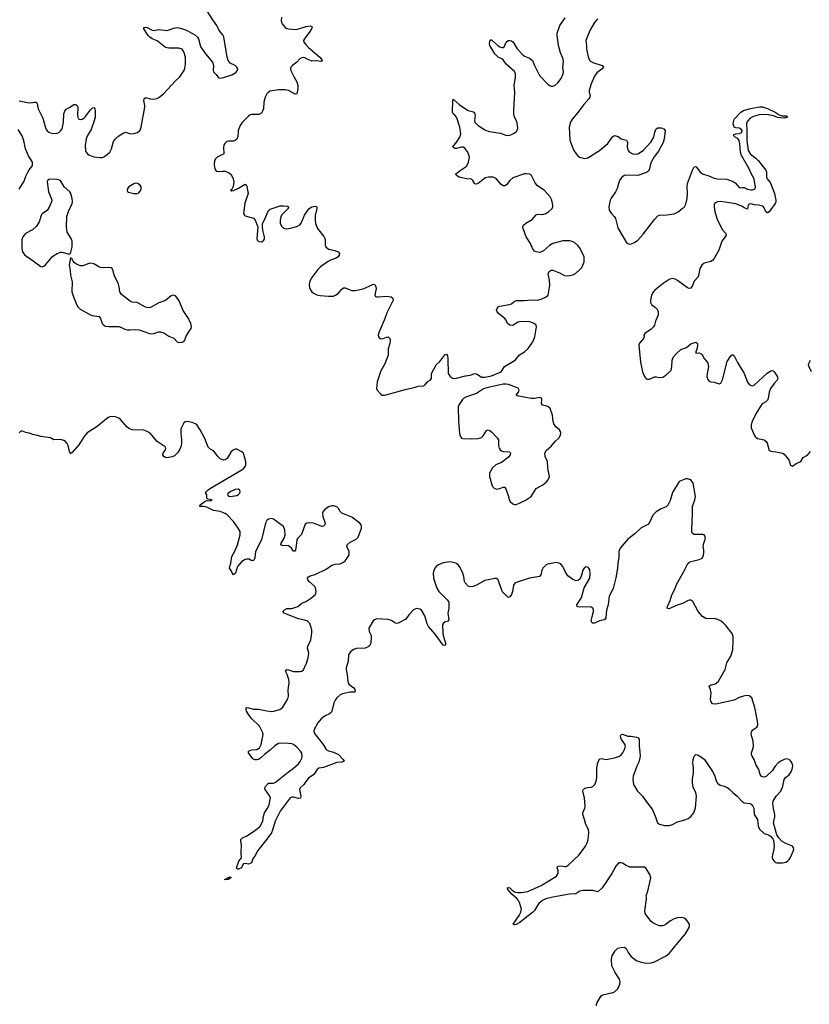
# Model space of a CAD drawing. Header units: inches. Extents: x 1682510 to 1839368, y 640758 to 791543.
# Tile 157 of 186: x 1796558 to 1806053, y 715568 to 727400. Entities that reach past the tile are written whole.
import ezdxf

# ---------------------------------------------------------------- set-up
doc = ezdxf.new("R2010")
doc.units = ezdxf.units.IN
doc.header["$MEASUREMENT"] = 0
for name, color, linetype in [('B7791', 7, 'Continuous'), ('B7792', 7, 'Continuous'), ('B8701', 7, 'Continuous'), ('B8702', 7, 'Continuous')]:
    doc.layers.add(name, color=color, linetype=linetype)

msp = doc.modelspace()

# ---------------------------------------------------------------- linework, layer by layer
at = {"layer": 'B7791', "color": 6, "elevation": 500}
msp.add_lwpolyline([(1800000, 718244), (1799974, 718210), (1799931, 718170), (1799923, 718150), (1799938, 718070), (1799933, 718047), (1799910, 718043), (1799850, 718057), (1799830, 718057), (1799810, 718049), (1799690, 717890), (1799629, 717771), (1799598, 717662), (1799584, 717630), (1799530, 717552), (1799422, 717418), (1799390, 717357), (1799362, 717318), (1799345, 717270), (1799310, 717252), (1799270, 717261), (1799250, 717255), (1799239, 717241), (1799227, 717210), (1799190, 717192), (1799174, 717194), (1799164, 717210), (1799192, 717290), (1799226, 717330), (1799223, 717390), (1799226, 717486), (1799217, 717530), (1799218, 717550), (1799239, 717570), (1799290, 717592), (1799370, 717644), (1799419, 717681), (1799449, 717710), (1799481, 717770), (1799490, 717830), (1799503, 717870), (1799542, 717930), (1799558, 717970), (1799573, 718050), (1799567, 718070), (1799510, 718150), (1799507, 718170), (1799514, 718186), (1799550, 718225), (1799610, 718224), (1799630, 718232), (1799790, 718363), (1799850, 718405), (1799910, 718460), (1799930, 718486), (1799950, 718525), (1799956, 718550), (1799950, 718585), (1799933, 718610), (1799890, 718657), (1799850, 718690), (1799830, 718698), (1799790, 718704), (1799690, 718706), (1799670, 718703), (1799630, 718679), (1799574, 718626), (1799506, 718574), (1799454, 718526), (1799430, 718512), (1799410, 718505), (1799390, 718506), (1799360, 718520), (1799311, 718590), (1799310, 718610), (1799350, 718627), (1799410, 718630), (1799440, 718650), (1799462, 718690), (1799484, 718810), (1799481, 718830), (1799463, 718870), (1799440, 718910), (1799350, 719000), (1799310, 719050), (1799286, 719090), (1799280, 719110), (1799282, 719130), (1799290, 719134), (1799309, 719131), (1799370, 719115), (1799430, 719115), (1799530, 719094), (1799590, 719088), (1799613, 719090), (1799686, 719110), (1799721, 719139), (1799781, 719239), (1799791, 719270), (1799787, 719347), (1799797, 719430), (1799796, 719470), (1799773, 719533), (1799753, 719570), (1799770, 719590), (1799790, 719589), (1799850, 719568), (1799930, 719566), (1799950, 719570), (1799972, 719588), (1800000, 719651)], dxfattribs=at)
msp.add_lwpolyline([(1799070, 717068), (1799022, 717070), (1799050, 717082), (1799055, 717090), (1799090, 717101), (1799097, 717097), (1799096, 717090)], close=True, dxfattribs=at)
at = {"layer": 'B7792', "color": 6, "elevation": 500}
for points in [[(1796550, 726425), (1796650, 726404), (1796690, 726401), (1796730, 726410), (1796755, 726410), (1796763, 726403), (1796767, 726390), (1796778, 726330), (1796836, 726216), (1796873, 726090), (1796890, 726065), (1796910, 726049), (1796930, 726039), (1796970, 726031), (1797010, 726035), (1797030, 726044), (1797050, 726063), (1797069, 726090), (1797083, 726170), (1797089, 726271), (1797099, 726301), (1797116, 726324), (1797156, 726344), (1797210, 726381), (1797230, 726380), (1797250, 726370), (1797255, 726350), (1797252, 726252), (1797255, 726230), (1797270, 726206), (1797290, 726201), (1797310, 726205), (1797330, 726219), (1797350, 726238), (1797410, 726317), (1797430, 726336), (1797450, 726344), (1797461, 726330), (1797466, 726306), (1797464, 726230), (1797454, 726186), (1797418, 726082), (1797373, 726010), (1797357, 725970), (1797345, 725890), (1797351, 725830), (1797358, 725810), (1797372, 725790), (1797390, 725777), (1797450, 725753), (1797517, 725743), (1797550, 725746), (1797570, 725754), (1797610, 725780), (1797640, 725810), (1797661, 725850), (1797684, 725936), (1797710, 725970), (1797750, 726003), (1797810, 726042), (1797830, 726047), (1797889, 726029), (1797930, 726031), (1797974, 726046), (1798006, 726074), (1798020, 726110), (1798063, 726350), (1798064, 726370), (1798051, 726430), (1798053, 726447), (1798062, 726458), (1798076, 726464), (1798128, 726448), (1798170, 726446), (1798207, 726453), (1798230, 726466), (1798286, 726510), (1798430, 726665), (1798480, 726710), (1798534, 726790), (1798544, 726816), (1798552, 726868), (1798550, 726950), (1798533, 727013), (1798510, 727048), (1798470, 727057), (1798350, 727057), (1798310, 727068), (1798210, 727145), (1798150, 727170), (1798121, 727190), (1798103, 727210), (1798050, 727290), (1798052, 727308), (1798069, 727311), (1798090, 727308), (1798150, 727276), (1798170, 727271), (1798230, 727282), (1798330, 727272), (1798410, 727299), (1798450, 727307), (1798490, 727300), (1798550, 727278), (1798661, 727221), (1798696, 727190), (1798706, 727170), (1798727, 727093), (1798738, 727070), (1798792, 726990), (1798875, 726890), (1798888, 726850), (1798884, 726790), (1798890, 726773), (1798921, 726741), (1798950, 726701), (1798970, 726698), (1799010, 726704), (1799110, 726739), (1799155, 726765), (1799178, 726790), (1799179, 726810), (1799170, 726830), (1799148, 726848), (1799090, 726878), (1799064, 726910), (1799054, 726950), (1799014, 727194), (1799000, 727220), (1798957, 727270), (1798930, 727330), (1798879, 727399), (1798817, 727497)], [(1799706, 727430), (1799702, 727390), (1799706, 727370), (1799716, 727350), (1799750, 727308), (1799770, 727294), (1799789, 727289), (1799884, 727284), (1799990, 727316), (1800000, 727317)], [(1800000, 727194), (1799982, 727170), (1799971, 727150), (1799975, 727130), (1800000, 727102)], [(1800000, 726936), (1799990, 726941), (1799970, 726946), (1799950, 726943), (1799928, 726932), (1799889, 726891), (1799837, 726850), (1799820, 726830), (1799816, 726810), (1799820, 726790), (1799857, 726710), (1799892, 726652), (1799901, 726610), (1799901, 726570), (1799890, 726509), (1799870, 726504), (1799790, 726550), (1799750, 726558), (1799670, 726557), (1799570, 726542), (1799549, 726531), (1799530, 726510), (1799508, 726470), (1799494, 726410), (1799488, 726330), (1799479, 726301), (1799464, 726276), (1799452, 726268), (1799430, 726261), (1799350, 726261), (1799330, 726256), (1799310, 726243), (1799230, 726161), (1799208, 726130), (1799184, 726070), (1799182, 725998), (1799170, 725964), (1799150, 725948), (1799130, 725942), (1799070, 725942), (1799050, 725937), (1799021, 725910), (1799012, 725890), (1799009, 725870), (1799012, 725790), (1798933, 725750), (1798912, 725730), (1798902, 725710), (1798896, 725656), (1798905, 725610), (1798916, 725590), (1798930, 725580), (1798950, 725577), (1798998, 725582), (1799030, 725579), (1799070, 725564), (1799099, 725539), (1799125, 725490), (1799134, 725450), (1799124, 725396), (1799104, 725356), (1799092, 725350), (1799103, 725343), (1799130, 725349), (1799190, 725374), (1799270, 725424), (1799286, 725410), (1799304, 725310), (1799265, 725195), (1799250, 725070), (1799261, 725050), (1799270, 725043), (1799370, 725016), (1799389, 724990), (1799420, 724910), (1799410, 724770), (1799415, 724750), (1799430, 724733), (1799470, 724732), (1799495, 724750), (1799501, 724770), (1799500, 724790), (1799480, 724870), (1799477, 724910), (1799479, 724950), (1799510, 725010), (1799541, 725090), (1799552, 725108), (1799570, 725123), (1799690, 725162), (1799730, 725163), (1799778, 725158), (1799792, 725152), (1799787, 725130), (1799708, 725050), (1799698, 725030), (1799689, 724990), (1799691, 724950), (1799710, 724915), (1799730, 724897), (1799770, 724887), (1799830, 724899), (1799899, 724921), (1799926, 724934), (1799943, 724957), (1799982, 725050), (1800000, 725075)], [(1796550, 725365), (1796610, 725461), (1796630, 725520), (1796650, 725562), (1796670, 725596), (1796705, 725635), (1796713, 725650), (1796711, 725690), (1796664, 725764), (1796626, 725850), (1796610, 725930), (1796590, 725997), (1796541, 726081)], [(1800000, 721344), (1799990, 721339), (1799945, 721215), (1799904, 721170), (1799892, 721148), (1799880, 721050), (1799870, 721014), (1799850, 721012), (1799826, 721050), (1799790, 721077), (1799710, 721082), (1799698, 721090), (1799702, 721110), (1799739, 721170), (1799752, 721210), (1799746, 721266), (1799730, 721310), (1799610, 721398), (1799590, 721406), (1799550, 721400), (1799530, 721384), (1799512, 721350), (1799467, 721150), (1799395, 721010), (1799385, 720935), (1799374, 720906), (1799370, 720900), (1799350, 720899), (1799316, 720916), (1799290, 720917), (1799270, 720912), (1799230, 720888), (1799177, 720830), (1799151, 720749), (1799130, 720730), (1799112, 720752), (1799100, 720780), (1799082, 720810), (1799083, 720830), (1799096, 720870), (1799109, 720950), (1799150, 721022), (1799177, 721090), (1799210, 721210), (1799208, 721250), (1799185, 721290), (1799129, 721370), (1799051, 721450), (1799030, 721466), (1798970, 721489), (1798890, 721502), (1798810, 721543), (1798770, 721550), (1798724, 721550), (1798730, 721570), (1798790, 721614), (1798810, 721624), (1798850, 721618), (1798873, 721630), (1798820, 721640), (1798809, 721649), (1798809, 721690), (1798793, 721710), (1798804, 721730), (1798824, 721750), (1798851, 721770), (1799228, 721990), (1799254, 722010), (1799271, 722030), (1799278, 722050), (1799279, 722090), (1799255, 722175), (1799248, 722190), (1799229, 722209), (1799170, 722238), (1799150, 722239), (1799130, 722230), (1799098, 722202), (1799051, 722129), (1799030, 722112), (1799010, 722107), (1798970, 722122), (1798939, 722150), (1798913, 722193), (1798890, 722219), (1798845, 722245), (1798825, 722265), (1798786, 722366), (1798730, 722472), (1798690, 722529), (1798670, 722544), (1798630, 722561), (1798570, 722573), (1798551, 722569), (1798530, 722555), (1798497, 722483), (1798494, 722430), (1798504, 722350), (1798505, 722310), (1798500, 722280), (1798482, 722238), (1798459, 722201), (1798419, 722161), (1798392, 722148), (1798330, 722137), (1798310, 722140), (1798291, 722150), (1798279, 722170), (1798283, 722190), (1798313, 722230), (1798316, 722250), (1798308, 722268), (1798212, 722332), (1798126, 722430), (1798092, 722452), (1798050, 722469), (1797910, 722472), (1797870, 722486), (1797846, 722506), (1797770, 722596), (1797750, 722612), (1797710, 722630), (1797652, 722632), (1797620, 722620), (1797490, 722510), (1797370, 722435), (1797334, 722390), (1797270, 722290), (1797190, 722198), (1797170, 722185), (1797156, 722210), (1797142, 722282), (1797130, 722309), (1797110, 722332), (1797090, 722345), (1797050, 722355), (1796970, 722353), (1796930, 722376), (1796810, 722390), (1796770, 722404), (1796715, 722415), (1796670, 722433), (1796630, 722440), (1796590, 722457), (1796570, 722455), (1796550, 722435)], [(1800000, 720180), (1799910, 720201), (1799786, 720250), (1799738, 720270), (1799724, 720290), (1799742, 720310), (1799770, 720326), (1799830, 720326), (1799902, 720350), (1799952, 720388), (1800000, 720410)]]:
    msp.add_lwpolyline(points, dxfattribs=at)
for points in [[(1796916, 725484), (1796891, 725470), (1796888, 725452), (1796904, 725330), (1796937, 725257), (1796943, 725230), (1796939, 725210), (1796913, 725147), (1796890, 725108), (1796830, 725070), (1796821, 725059), (1796790, 724970), (1796760, 724920), (1796710, 724875), (1796628, 724830), (1796596, 724790), (1796585, 724755), (1796583, 724650), (1796593, 724610), (1796606, 724586), (1796621, 724570), (1796676, 724536), (1796810, 724436), (1796830, 724431), (1796850, 724438), (1796870, 724454), (1796950, 724550), (1796970, 724568), (1797010, 724591), (1797050, 724606), (1797066, 724606), (1797156, 724584), (1797167, 724593), (1797174, 724606), (1797190, 724671), (1797190, 724738), (1797176, 724770), (1797128, 724848), (1797120, 724910), (1797126, 725034), (1797145, 725095), (1797188, 725190), (1797192, 725212), (1797189, 725250), (1797173, 725310), (1797162, 725330), (1797092, 725392), (1797048, 725468), (1797010, 725480)], [(1797950, 725435), (1797930, 725429), (1797870, 725392), (1797853, 725370), (1797850, 725345), (1797855, 725335), (1797867, 725327), (1797930, 725310), (1797970, 725310), (1797990, 725319), (1798013, 725350), (1798019, 725370), (1798018, 725390), (1798006, 725410), (1797975, 725430)], [(1797170, 724538), (1797154, 724450), (1797166, 724386), (1797170, 724330), (1797189, 724250), (1797186, 724130), (1797203, 724070), (1797244, 723970), (1797256, 723950), (1797283, 723923), (1797410, 723852), (1797430, 723845), (1797513, 723833), (1797530, 723810), (1797550, 723748), (1797568, 723728), (1797590, 723718), (1797630, 723712), (1797750, 723714), (1797783, 723703), (1797821, 723681), (1797850, 723673), (1797888, 723672), (1797950, 723679), (1797993, 723673), (1798130, 723626), (1798170, 723628), (1798230, 723649), (1798250, 723651), (1798290, 723639), (1798350, 723599), (1798413, 723573), (1798450, 723528), (1798470, 723520), (1798510, 723524), (1798530, 723534), (1798542, 723550), (1798555, 723590), (1798590, 723649), (1798621, 723690), (1798625, 723710), (1798614, 723750), (1798588, 723810), (1798524, 723904), (1798470, 724031), (1798430, 724081), (1798410, 724090), (1798378, 724082), (1798310, 724028), (1798230, 723997), (1798130, 723943), (1798110, 723937), (1798070, 723944), (1797970, 724001), (1797910, 724007), (1797890, 724015), (1797780, 724100), (1797763, 724130), (1797755, 724190), (1797744, 724224), (1797695, 724330), (1797683, 724383), (1797670, 724410), (1797657, 724417), (1797630, 724421), (1797570, 724418), (1797530, 724423), (1797510, 724430), (1797450, 724465), (1797415, 724475), (1797390, 724472), (1797318, 724442), (1797283, 724443), (1797241, 724461), (1797218, 724478), (1797200, 724500), (1797190, 724521)], [(1799190, 721758), (1799150, 721753), (1799097, 721730), (1799066, 721710), (1799057, 721690), (1799070, 721676), (1799090, 721671), (1799170, 721683), (1799190, 721693), (1799205, 721710), (1799210, 721730), (1799206, 721746)]]:
    msp.add_lwpolyline(points, close=True, dxfattribs=at)
at = {"layer": 'B8701', "color": 6, "elevation": 500}
for points in [[(1800783, 720000), (1800785, 719985), (1800779, 719910), (1800763, 719877), (1800750, 719863), (1800711, 719849), (1800610, 719845), (1800570, 719832), (1800534, 719806), (1800513, 719770), (1800507, 719690), (1800483, 719610), (1800483, 719590), (1800495, 719530), (1800503, 719450), (1800508, 719430), (1800520, 719410), (1800575, 719370), (1800588, 719350), (1800592, 719328), (1800579, 719321), (1800530, 719318), (1800439, 719301), (1800412, 719288), (1800370, 719251), (1800350, 719222), (1800337, 719190), (1800310, 719090), (1800303, 719077), (1800282, 719058), (1800230, 719034), (1800182, 718998), (1800143, 718950), (1800100, 718870), (1800096, 718850), (1800102, 718822), (1800209, 718690), (1800244, 718630), (1800270, 718615), (1800330, 718600), (1800391, 718571), (1800449, 718510), (1800460, 718490), (1800430, 718479), (1800370, 718475), (1800210, 718416), (1800155, 718405), (1800134, 718390), (1800095, 718330), (1800030, 718284), (1800000, 718244)], [(1800000, 719651), (1800003, 719657), (1800028, 719730), (1800033, 719790), (1800018, 719850), (1800021, 719870), (1800058, 719950), (1800065, 720000)], [(1801652, 720000), (1801653, 719990), (1801679, 719910), (1801677, 719890), (1801670, 719880), (1801650, 719884), (1801566, 720000)], [(1803493, 715550), (1803494, 715570), (1803503, 715590), (1803550, 715671), (1803570, 715683), (1803689, 715710), (1803710, 715719), (1803750, 715753), (1803776, 715810), (1803779, 715839), (1803771, 715870), (1803720, 715950), (1803680, 716030), (1803674, 716110), (1803684, 716150), (1803717, 716210), (1803750, 716242), (1803790, 716253), (1803830, 716255), (1803850, 716239), (1803876, 716190), (1803906, 716146), (1803973, 716093), (1804030, 716073), (1804090, 716064), (1804150, 716068), (1804190, 716080), (1804331, 716149), (1804370, 716178), (1804472, 716308), (1804566, 716414), (1804610, 716490), (1804614, 716510), (1804613, 716530), (1804597, 716557), (1804570, 716590), (1804550, 716602), (1804511, 716611), (1804470, 716607), (1804430, 716594), (1804386, 716570), (1804318, 716522), (1804290, 716511), (1804250, 716513), (1804210, 716526), (1804170, 716549), (1804149, 716569), (1804081, 716661), (1804074, 716690), (1804095, 716835), (1804095, 716855), (1804090, 716870), (1804111, 716929), (1804147, 717090), (1804134, 717130), (1804090, 717200), (1804070, 717215), (1804057, 717217), (1803896, 717216), (1803850, 717235), (1803805, 717265), (1803790, 717269), (1803770, 717267), (1803750, 717255), (1803726, 717230), (1803678, 717142), (1803608, 717032), (1803563, 716970), (1803510, 716918), (1803450, 716936), (1803330, 716938), (1803293, 716927), (1803245, 716895), (1803168, 716890), (1802970, 716855), (1802886, 716834), (1802846, 716814), (1802802, 716778), (1802784, 716756), (1802750, 716697), (1802726, 716670), (1802635, 716605), (1802571, 716550), (1802530, 716527), (1802510, 716524), (1802493, 716530), (1802565, 716635), (1802584, 716676), (1802591, 716710), (1802569, 716790), (1802557, 716817), (1802538, 716838), (1802475, 716890), (1802457, 716917), (1802428, 716950), (1802423, 716970), (1802430, 716974), (1802450, 716968), (1802480, 716940), (1802517, 716917), (1802550, 716910), (1802590, 716910), (1802670, 716925), (1802830, 716997), (1803013, 717110), (1803027, 717130), (1803033, 717150), (1803033, 717173), (1803023, 717210), (1803029, 717230), (1803068, 717232), (1803114, 717226), (1803130, 717226), (1803150, 717235), (1803280, 717360), (1803333, 717430), (1803361, 717470), (1803381, 717510), (1803393, 717550), (1803400, 717630), (1803397, 717670), (1803366, 717730), (1803351, 717790), (1803328, 717850), (1803329, 717870), (1803355, 717925), (1803357, 717950), (1803349, 718050), (1803332, 718110), (1803330, 718130), (1803334, 718146), (1803355, 718165), (1803386, 718174), (1803430, 718178), (1803450, 718187), (1803473, 718210), (1803490, 718250), (1803498, 718290), (1803498, 718410), (1803510, 718471), (1803530, 718517), (1803550, 718522), (1803610, 718510), (1803710, 718529), (1803770, 718552), (1803790, 718567), (1803810, 718592), (1803832, 718630), (1803842, 718670), (1803835, 718695), (1803796, 718750), (1803787, 718770), (1803784, 718796), (1803789, 718810), (1803807, 718813), (1803870, 718792), (1803910, 718790), (1803977, 718777), (1803994, 718770), (1804008, 718750), (1804006, 718670), (1804017, 718597), (1804019, 718550), (1804003, 718477), (1803980, 718430), (1803936, 718310), (1803931, 718270), (1803939, 718210), (1803989, 718130), (1804049, 718069), (1804090, 718005), (1804151, 717931), (1804170, 717899), (1804208, 717810), (1804228, 717750), (1804250, 717733), (1804310, 717719), (1804370, 717719), (1804410, 717728), (1804470, 717761), (1804555, 717785), (1804597, 717803), (1804630, 717826), (1804664, 717870), (1804684, 717930), (1804695, 718070), (1804688, 718108), (1804657, 718177), (1804647, 718230), (1804647, 718273), (1804659, 718350), (1804659, 718410), (1804653, 718470), (1804658, 718510), (1804670, 718551), (1804690, 718571), (1804710, 718568), (1804770, 718530), (1804794, 718510), (1804810, 718488), (1804896, 718356), (1804917, 718310), (1804933, 718253), (1804950, 718224), (1804982, 718202), (1805030, 718189), (1805075, 718170), (1805099, 718150), (1805132, 718112), (1805185, 718070), (1805246, 718006), (1805270, 717990), (1805340, 717980), (1805353, 717973), (1805375, 717950), (1805386, 717926), (1805390, 717851), (1805429, 717789), (1805440, 717710), (1805454, 717674), (1805510, 717620), (1805563, 717603), (1805587, 717587), (1805615, 717555), (1805622, 717542), (1805629, 717469), (1805623, 717410), (1805610, 717368), (1805607, 717333), (1805615, 717310), (1805630, 717288), (1805650, 717273), (1805662, 717270), (1805730, 717267), (1805770, 717275), (1805790, 717287), (1805810, 717307), (1805830, 717341), (1805866, 717430), (1805864, 717450), (1805850, 717467), (1805770, 717500), (1805726, 717526), (1805687, 717567), (1805663, 717603), (1805621, 717750), (1805637, 717823), (1805638, 717850), (1805621, 717921), (1805615, 717985), (1805620, 718010), (1805655, 718070), (1805710, 718130), (1805734, 718190), (1805751, 718270), (1805768, 718292), (1805810, 718324), (1805838, 718370), (1805853, 718410), (1805855, 718430), (1805853, 718450), (1805844, 718470), (1805830, 718492), (1805810, 718512), (1805770, 718518), (1805750, 718510), (1805710, 718491), (1805679, 718470), (1805642, 718430), (1805607, 718373), (1805533, 718307), (1805510, 718299), (1805490, 718301), (1805475, 718310), (1805462, 718330), (1805447, 718390), (1805410, 718450), (1805391, 718510), (1805365, 718550), (1805357, 718570), (1805359, 718590), (1805380, 718650), (1805381, 718670), (1805378, 718730), (1805356, 718810), (1805357, 718843), (1805373, 718867), (1805421, 718899), (1805430, 718910), (1805435, 718930), (1805432, 718970), (1805397, 719137), (1805361, 719250), (1805330, 719275), (1805290, 719281), (1805210, 719254), (1805150, 719225), (1804930, 719176), (1804890, 719181), (1804868, 719210), (1804865, 719230), (1804873, 719310), (1804866, 719346), (1804850, 719390), (1804871, 719409), (1804910, 719417), (1804930, 719425), (1804961, 719450), (1805041, 719590), (1805063, 719670), (1805110, 719752), (1805132, 719828), (1805139, 719950), (1805136, 719990), (1805133, 720000)]]:
    msp.add_lwpolyline(points, dxfattribs=at)
at = {"layer": 'B8702', "color": 6, "elevation": 500}
for points in [[(1800000, 725075), (1800040, 725130), (1800069, 725150), (1800090, 725156), (1800110, 725159), (1800130, 725150), (1800131, 725130), (1800110, 725048), (1800109, 724990), (1800116, 724950), (1800129, 724910), (1800141, 724890), (1800214, 724794), (1800226, 724770), (1800230, 724750), (1800230, 724690), (1800238, 724670), (1800270, 724644), (1800290, 724637), (1800348, 724628), (1800376, 724616), (1800388, 724610), (1800402, 724590), (1800399, 724570), (1800386, 724550), (1800354, 724530), (1800297, 724510), (1800258, 724490), (1800174, 724430), (1800142, 724398), (1800070, 724304), (1800044, 724250), (1800038, 724210), (1800043, 724183), (1800054, 724154), (1800071, 724131), (1800090, 724116), (1800130, 724096), (1800170, 724086), (1800270, 724077), (1800330, 724080), (1800357, 724090), (1800388, 724110), (1800430, 724164), (1800450, 724177), (1800470, 724178), (1800550, 724147), (1800590, 724147), (1800690, 724168), (1800762, 724198), (1800810, 724223), (1800830, 724218), (1800841, 724190), (1800844, 724170), (1800829, 724090), (1800836, 724076), (1800850, 724071), (1800870, 724070), (1800970, 724080), (1801025, 724070), (1801040, 724060), (1801046, 724050), (1801047, 724030), (1800976, 723884), (1800942, 723790), (1800879, 723650), (1800869, 723610), (1800871, 723590), (1800889, 723569), (1800910, 723566), (1800929, 723569), (1800970, 723586), (1800990, 723589), (1801009, 723570), (1801012, 723550), (1801007, 723510), (1800987, 723447), (1800990, 723370), (1800950, 723264), (1800899, 723181), (1800855, 723050), (1800850, 722970), (1800858, 722950), (1800900, 722900), (1800916, 722890), (1800950, 722888), (1801210, 722960), (1801301, 722979), (1801350, 722995), (1801410, 723000), (1801430, 723009), (1801467, 723053), (1801492, 723070), (1801508, 723090), (1801510, 723150), (1801567, 723253), (1801610, 723293), (1801670, 723372), (1801690, 723382), (1801702, 723362), (1801708, 723330), (1801712, 723150), (1801733, 723113), (1801770, 723090), (1801810, 723093), (1801919, 723121), (1801976, 723130), (1802030, 723147), (1802060, 723140), (1802110, 723106), (1802150, 723104), (1802230, 723121), (1802348, 723170), (1802388, 723232), (1802518, 723310), (1802567, 723373), (1802628, 723410), (1802673, 723450), (1802728, 723530), (1802751, 723589), (1802771, 723710), (1802768, 723730), (1802744, 723750), (1802692, 723770), (1802650, 723775), (1802569, 723771), (1802550, 723765), (1802490, 723727), (1802450, 723731), (1802425, 723750), (1802409, 723790), (1802393, 723810), (1802315, 723870), (1802298, 723890), (1802291, 723910), (1802302, 723938), (1802311, 723949), (1802330, 723957), (1802444, 723976), (1802470, 723984), (1802505, 724015), (1802530, 724025), (1802630, 724026), (1802710, 724034), (1802790, 724032), (1802830, 724042), (1802890, 724071), (1802911, 724090), (1802934, 724210), (1802929, 724270), (1802913, 724347), (1802925, 724375), (1802950, 724389), (1802970, 724390), (1803050, 724360), (1803110, 724327), (1803150, 724324), (1803210, 724333), (1803241, 724350), (1803290, 724393), (1803316, 724424), (1803330, 724449), (1803344, 724490), (1803347, 724510), (1803344, 724550), (1803330, 724588), (1803290, 724662), (1803270, 724688), (1803230, 724722), (1803190, 724739), (1803170, 724742), (1803090, 724742), (1802970, 724711), (1802930, 724686), (1802858, 724622), (1802817, 724603), (1802769, 724610), (1802750, 724620), (1802730, 724642), (1802699, 724710), (1802650, 724790), (1802613, 724890), (1802610, 724910), (1802616, 724930), (1802643, 724957), (1802721, 724999), (1802770, 725055), (1802790, 725064), (1802850, 725059), (1802883, 725070), (1802917, 725090), (1802963, 725130), (1802971, 725150), (1802971, 725170), (1802959, 725230), (1802936, 725270), (1802863, 725350), (1802784, 725404), (1802758, 725438), (1802711, 725530), (1802690, 725544), (1802650, 725550), (1802630, 725547), (1802490, 725501), (1802450, 725470), (1802410, 725416), (1802390, 725404), (1802370, 725403), (1802343, 725423), (1802290, 725488), (1802250, 725507), (1802194, 725510), (1802159, 725501), (1802130, 725482), (1802070, 725431), (1802050, 725422), (1802030, 725429), (1802008, 725468), (1801990, 725484), (1801930, 725488), (1801863, 725503), (1801842, 725510), (1801812, 725530), (1801803, 725550), (1801853, 725590), (1801913, 725627), (1801934, 725646), (1801955, 725690), (1801965, 725750), (1801947, 725810), (1801910, 725857), (1801890, 725867), (1801870, 725867), (1801810, 725851), (1801790, 725854), (1801768, 725870), (1801777, 725890), (1801803, 725917), (1801849, 725990), (1801861, 726030), (1801850, 726110), (1801817, 726210), (1801809, 726230), (1801790, 726255), (1801771, 726270), (1801762, 726290), (1801765, 726435), (1801770, 726447), (1801843, 726383), (1801930, 726322), (1801950, 726311), (1801999, 726299), (1802018, 726290), (1802031, 726271), (1802035, 726255), (1802026, 726190), (1802032, 726170), (1802070, 726130), (1802150, 726075), (1802190, 726060), (1802230, 726051), (1802338, 726038), (1802410, 726010), (1802450, 726013), (1802470, 726019), (1802504, 726036), (1802527, 726053), (1802547, 726090), (1802548, 726110), (1802536, 726176), (1802510, 726230), (1802502, 726270), (1802501, 726310), (1802512, 726530), (1802503, 726610), (1802520, 726710), (1802522, 726750), (1802510, 726776), (1802407, 726867), (1802370, 726917), (1802354, 726930), (1802310, 726952), (1802270, 726992), (1802212, 727090), (1802207, 727110), (1802210, 727143), (1802222, 727158), (1802230, 727160), (1802309, 727089), (1802330, 727074), (1802355, 727065), (1802370, 727065), (1802384, 727076), (1802409, 727131), (1802430, 727150), (1802450, 727152), (1802470, 727146), (1802493, 727130), (1802540, 727050), (1802610, 726977), (1802630, 726961), (1802690, 726940), (1802723, 726910), (1802747, 726850), (1802810, 726730), (1802910, 726627), (1802931, 726610), (1802950, 726603), (1802970, 726603), (1802992, 726610), (1803030, 726641), (1803070, 726694), (1803093, 726750), (1803096, 726770), (1803091, 726830), (1803096, 726904), (1803090, 726937), (1803062, 727002), (1803038, 727090), (1803020, 727210), (1803020, 727240), (1803055, 727330), (1803117, 727423)], [(1800000, 727317), (1800050, 727325), (1800070, 727320), (1800075, 727310), (1800068, 727290), (1800044, 727250), (1800000, 727194)], [(1803505, 727410), (1803470, 727365), (1803414, 727270), (1803365, 727150), (1803373, 727090), (1803372, 727050), (1803393, 726953), (1803410, 726915), (1803421, 726901), (1803450, 726885), (1803562, 726850), (1803577, 726830), (1803564, 726810), (1803499, 726761), (1803470, 726721), (1803430, 726630), (1803405, 726550), (1803404, 726530), (1803416, 726490), (1803415, 726470), (1803402, 726450), (1803340, 726380), (1803270, 726285), (1803205, 726210), (1803180, 726170), (1803166, 726110), (1803175, 725955), (1803188, 725910), (1803222, 725830), (1803248, 725788), (1803270, 725765), (1803291, 725750), (1803350, 725732), (1803390, 725741), (1803529, 725830), (1803630, 725914), (1803686, 725994), (1803710, 726008), (1803755, 725995), (1803790, 725970), (1803854, 725954), (1803865, 725930), (1803861, 725870), (1803875, 725830), (1803893, 725810), (1803930, 725789), (1803964, 725784), (1803990, 725789), (1804054, 725830), (1804149, 725930), (1804185, 725990), (1804195, 726050), (1804211, 726090), (1804230, 726102), (1804270, 726102), (1804304, 726090), (1804319, 726070), (1804308, 725970), (1804296, 725924), (1804240, 725820), (1804187, 725753), (1804151, 725690), (1804138, 725650), (1804133, 725607), (1804120, 725580), (1804096, 725564), (1803990, 725527), (1803850, 725533), (1803830, 725529), (1803799, 725510), (1803770, 725469), (1803743, 725370), (1803721, 725330), (1803670, 725257), (1803658, 725230), (1803641, 725150), (1803648, 725110), (1803673, 725073), (1803712, 725030), (1803721, 725010), (1803750, 724901), (1803850, 724725), (1803870, 724709), (1803890, 724704), (1803910, 724706), (1803950, 724723), (1803990, 724751), (1804056, 724824), (1804190, 724999), (1804230, 725043), (1804250, 725051), (1804345, 725055), (1804430, 725069), (1804478, 725090), (1804530, 725134), (1804550, 725145), (1804570, 725185), (1804584, 725250), (1804588, 725310), (1804585, 725390), (1804589, 725430), (1804648, 725592), (1804670, 725632), (1804690, 725636), (1804698, 725630), (1804741, 725570), (1804770, 725548), (1804846, 725526), (1804910, 725496), (1804950, 725489), (1805063, 725483), (1805137, 725457), (1805161, 725441), (1805210, 725384), (1805230, 725378), (1805250, 725384), (1805270, 725383), (1805310, 725365), (1805350, 725357), (1805370, 725357), (1805395, 725365), (1805402, 725370), (1805406, 725390), (1805397, 725430), (1805392, 725490), (1805353, 725553), (1805330, 725610), (1805237, 725770), (1805226, 725810), (1805219, 725910), (1805209, 725950), (1805192, 725972), (1805161, 725990), (1805140, 726010), (1805150, 726022), (1805170, 726030), (1805210, 726033), (1805230, 726039), (1805242, 726050), (1805245, 726070), (1805230, 726088), (1805215, 726095), (1805170, 726102), (1805148, 726110), (1805139, 726150), (1805144, 726190), (1805150, 726207), (1805230, 726288), (1805261, 726310), (1805329, 726329), (1805455, 726355), (1805490, 726354), (1805550, 726335), (1805641, 726290), (1805690, 726258), (1805726, 726246), (1805785, 726245), (1805791, 726231), (1805750, 726219), (1805670, 726227), (1805624, 726244), (1805559, 726259), (1805510, 726263), (1805450, 726258), (1805383, 726237), (1805344, 726216), (1805313, 726187), (1805302, 726170), (1805297, 726150), (1805302, 726070), (1805301, 725950), (1805317, 725830), (1805346, 725786), (1805410, 725738), (1805438, 725710), (1805531, 725591), (1805538, 725570), (1805539, 725510), (1805545, 725490), (1805582, 725442), (1805595, 725415), (1805633, 725310), (1805651, 725231), (1805650, 725210), (1805642, 725190), (1805590, 725118), (1805570, 725092), (1805550, 725081), (1805530, 725090), (1805510, 725141), (1805504, 725150), (1805490, 725158), (1805444, 725170), (1805395, 725175), (1805350, 725188), (1805330, 725184), (1805319, 725170), (1805310, 725122), (1805270, 725140), (1805241, 725161), (1805169, 725189), (1804990, 725217), (1804948, 725212), (1804920, 725200), (1804910, 725184), (1804908, 725150), (1804919, 725090), (1804945, 725005), (1804989, 724910), (1805010, 724877), (1805050, 724830), (1805053, 724810), (1805043, 724790), (1805002, 724738), (1804964, 724630), (1804909, 724531), (1804890, 724508), (1804870, 724495), (1804790, 724474), (1804759, 724450), (1804738, 724410), (1804726, 724346), (1804715, 724310), (1804670, 724260), (1804650, 724208), (1804630, 724176), (1804610, 724171), (1804590, 724180), (1804470, 724267), (1804442, 724282), (1804410, 724291), (1804390, 724288), (1804370, 724278), (1804295, 724230), (1804195, 724150), (1804174, 724126), (1804157, 724090), (1804142, 724030), (1804142, 724002), (1804156, 723976), (1804203, 723943), (1804222, 723922), (1804234, 723890), (1804234, 723850), (1804204, 723776), (1804192, 723730), (1804180, 723710), (1804150, 723680), (1804076, 723630), (1804065, 723610), (1804068, 723590), (1804058, 723570), (1804010, 723514), (1804004, 723490), (1804025, 723285), (1804049, 723169), (1804070, 723111), (1804079, 723099), (1804090, 723087), (1804102, 723082), (1804130, 723082), (1804190, 723107), (1804210, 723110), (1804250, 723102), (1804290, 723105), (1804329, 723130), (1804370, 723163), (1804391, 723190), (1804400, 723230), (1804403, 723310), (1804422, 723350), (1804453, 723387), (1804510, 723437), (1804577, 723463), (1804630, 723504), (1804690, 723524), (1804708, 723510), (1804710, 723490), (1804705, 723455), (1804688, 723410), (1804690, 723394), (1804724, 723396), (1804750, 723390), (1804760, 723380), (1804789, 723330), (1804818, 723298), (1804833, 723273), (1804841, 723230), (1804824, 723150), (1804821, 723110), (1804835, 723075), (1804850, 723058), (1804870, 723050), (1804910, 723046), (1804970, 723026), (1804990, 723032), (1805010, 723074), (1805066, 723294), (1805110, 723361), (1805130, 723376), (1805150, 723360), (1805190, 723281), (1805270, 723150), (1805310, 723043), (1805330, 723017), (1805347, 723007), (1805370, 723002), (1805390, 723007), (1805546, 723154), (1805590, 723180), (1805610, 723183), (1805619, 723179), (1805630, 723170), (1805669, 723110), (1805674, 723086), (1805668, 723070), (1805630, 723029), (1805587, 722970), (1805570, 722925), (1805558, 722850), (1805551, 722829), (1805531, 722809), (1805493, 722790), (1805481, 722779), (1805410, 722664), (1805365, 722570), (1805355, 722530), (1805356, 722496), (1805391, 722410), (1805403, 722390), (1805430, 722369), (1805510, 722351), (1805533, 722333), (1805546, 722310), (1805570, 722225), (1805590, 722214), (1805649, 722209), (1805730, 722190), (1805750, 722179), (1805806, 722110), (1805826, 722046), (1805850, 722036), (1805894, 722066), (1805950, 722090), (1805981, 722139), (1806030, 722166), (1806053, 722190), (1806067, 722210)], [(1800000, 727102), (1800030, 727068), (1800166, 726950), (1800184, 726930), (1800195, 726910), (1800190, 726901), (1800180, 726900), (1800130, 726905), (1800070, 726902), (1800000, 726936)], [(1806081, 723170), (1806050, 723230), (1806044, 723250), (1806046, 723270), (1806069, 723310)], [(1805133, 720000), (1805124, 720024), (1805050, 720119), (1805023, 720150), (1804994, 720174), (1804953, 720193), (1804910, 720205), (1804830, 720200), (1804810, 720206), (1804770, 720230), (1804739, 720259), (1804716, 720290), (1804652, 720410), (1804630, 720423), (1804610, 720425), (1804590, 720418), (1804530, 720385), (1804443, 720357), (1804370, 720322), (1804350, 720324), (1804345, 720330), (1804346, 720350), (1804381, 720419), (1804402, 720490), (1804432, 720550), (1804459, 720621), (1804546, 720770), (1804594, 720866), (1804615, 720885), (1804728, 720912), (1804764, 720930), (1804777, 720950), (1804786, 720990), (1804786, 721030), (1804778, 721070), (1804784, 721110), (1804803, 721170), (1804797, 721197), (1804789, 721209), (1804773, 721213), (1804670, 721214), (1804647, 721227), (1804641, 721250), (1804644, 721390), (1804650, 721450), (1804647, 721550), (1804677, 721630), (1804684, 721670), (1804655, 721830), (1804630, 721869), (1804590, 721884), (1804570, 721883), (1804490, 721852), (1804410, 721719), (1804379, 721621), (1804353, 721567), (1804330, 721548), (1804270, 721522), (1804210, 721486), (1804173, 721447), (1804130, 721359), (1804110, 721336), (1804030, 721295), (1803956, 721224), (1803870, 721159), (1803779, 721050), (1803763, 721010), (1803763, 720937), (1803751, 720870), (1803748, 720810), (1803728, 720692), (1803695, 720565), (1803647, 720473), (1803636, 720370), (1803615, 720305), (1803608, 720212), (1803590, 720188), (1803530, 720175), (1803471, 720150), (1803447, 720147), (1803437, 720157), (1803432, 720172), (1803441, 720230), (1803459, 720290), (1803460, 720310), (1803451, 720330), (1803430, 720341), (1803410, 720344), (1803290, 720340), (1803270, 720343), (1803260, 720350), (1803257, 720370), (1803309, 720450), (1803318, 720470), (1803347, 720573), (1803412, 720690), (1803417, 720750), (1803414, 720790), (1803403, 720810), (1803390, 720822), (1803370, 720824), (1803346, 720810), (1803330, 720785), (1803315, 720725), (1803298, 720682), (1803276, 720664), (1803250, 720659), (1803210, 720674), (1803150, 720719), (1803121, 720761), (1803090, 720831), (1803070, 720854), (1803050, 720867), (1803030, 720875), (1803010, 720877), (1802910, 720857), (1802890, 720849), (1802849, 720810), (1802835, 720785), (1802824, 720730), (1802809, 720711), (1802690, 720690), (1802530, 720639), (1802511, 720629), (1802495, 720605), (1802485, 720530), (1802470, 720495), (1802450, 720466), (1802430, 720457), (1802365, 720525), (1802346, 720566), (1802317, 720657), (1802310, 720671), (1802290, 720684), (1802270, 720684), (1802150, 720660), (1802050, 720606), (1802010, 720591), (1801970, 720585), (1801950, 720594), (1801914, 720634), (1801907, 720650), (1801898, 720710), (1801886, 720750), (1801858, 720810), (1801834, 720846), (1801810, 720866), (1801790, 720874), (1801730, 720887), (1801650, 720875), (1801595, 720850), (1801570, 720832), (1801550, 720810), (1801533, 720770), (1801530, 720750), (1801532, 720690), (1801573, 720570), (1801600, 720530), (1801699, 720430), (1801714, 720410), (1801720, 720390), (1801718, 720330), (1801705, 720270), (1801720, 720190), (1801706, 720174), (1801670, 720161), (1801653, 720150), (1801643, 720130), (1801647, 720027), (1801652, 720000)], [(1800000, 720410), (1800007, 720413), (1800056, 720444), (1800110, 720488), (1800119, 720510), (1800121, 720530), (1800113, 720573), (1800105, 720590), (1800037, 720650), (1800021, 720670), (1800020, 720690), (1800030, 720706), (1800050, 720719), (1800110, 720735), (1800243, 720797), (1800313, 720847), (1800350, 720858), (1800410, 720862), (1800450, 720880), (1800470, 720897), (1800497, 720930), (1800520, 720970), (1800519, 721010), (1800491, 721070), (1800497, 721090), (1800530, 721120), (1800604, 721156), (1800630, 721182), (1800668, 721290), (1800670, 721310), (1800664, 721330), (1800650, 721350), (1800550, 721421), (1800432, 721472), (1800413, 721490), (1800390, 721528), (1800370, 721548), (1800330, 721560), (1800310, 721558), (1800273, 721547), (1800225, 721510), (1800209, 721490), (1800201, 721470), (1800205, 721430), (1800231, 721350), (1800229, 721330), (1800210, 721314), (1800190, 721311), (1800090, 721349), (1800047, 721353), (1800010, 721350), (1800000, 721344)], [(1801566, 720000), (1801555, 720015), (1801474, 720110), (1801459, 720139), (1801430, 720236), (1801390, 720305), (1801370, 720318), (1801330, 720323), (1801295, 720310), (1801237, 720250), (1801203, 720197), (1801110, 720147), (1801090, 720145), (1801070, 720151), (1801030, 720180), (1800990, 720192), (1800850, 720200), (1800823, 720190), (1800810, 720177), (1800758, 720090), (1800762, 720050), (1800781, 720010), (1800783, 720000)], [(1800065, 720000), (1800069, 720031), (1800069, 720070), (1800060, 720110), (1800045, 720145), (1800024, 720170), (1800010, 720178), (1800000, 720180)]]:
    msp.add_lwpolyline(points, dxfattribs=at)
msp.add_lwpolyline([(1802402, 723022), (1802370, 723021), (1802190, 722981), (1802136, 722964), (1802050, 722910), (1801932, 722868), (1801896, 722850), (1801883, 722837), (1801842, 722778), (1801831, 722749), (1801833, 722570), (1801847, 722430), (1801850, 722410), (1801863, 722383), (1801870, 722372), (1801887, 722367), (1801990, 722362), (1802070, 722368), (1802110, 722381), (1802130, 722401), (1802170, 722465), (1802190, 722471), (1802210, 722463), (1802230, 722446), (1802305, 722370), (1802315, 722350), (1802315, 722285), (1802324, 722250), (1802335, 722230), (1802350, 722219), (1802370, 722213), (1802450, 722209), (1802460, 722190), (1802457, 722170), (1802437, 722143), (1802350, 722081), (1802284, 722050), (1802244, 722016), (1802209, 721951), (1802208, 721910), (1802234, 721810), (1802244, 721790), (1802262, 721770), (1802290, 721759), (1802330, 721768), (1802370, 721783), (1802390, 721781), (1802403, 721763), (1802437, 721670), (1802442, 721630), (1802456, 721610), (1802490, 721584), (1802510, 721574), (1802530, 721575), (1802570, 721589), (1802647, 721630), (1802707, 721670), (1802770, 721766), (1802850, 721810), (1802890, 721842), (1802913, 721870), (1802928, 721910), (1802910, 722010), (1802906, 722090), (1802875, 722150), (1802872, 722190), (1802892, 722228), (1802950, 722277), (1803003, 722337), (1803044, 722376), (1803063, 722410), (1803066, 722430), (1803062, 722450), (1803048, 722470), (1803007, 722507), (1802982, 722542), (1802974, 722570), (1802964, 722650), (1802935, 722730), (1802910, 722753), (1802845, 722770), (1802834, 722790), (1802836, 722836), (1802830, 722856), (1802810, 722860), (1802750, 722848), (1802710, 722850), (1802541, 722881), (1802528, 722890), (1802557, 722923), (1802565, 722950), (1802554, 722974), (1802436, 723016)], close=True, dxfattribs=at)

doc.saveas('drawing.dxf')
